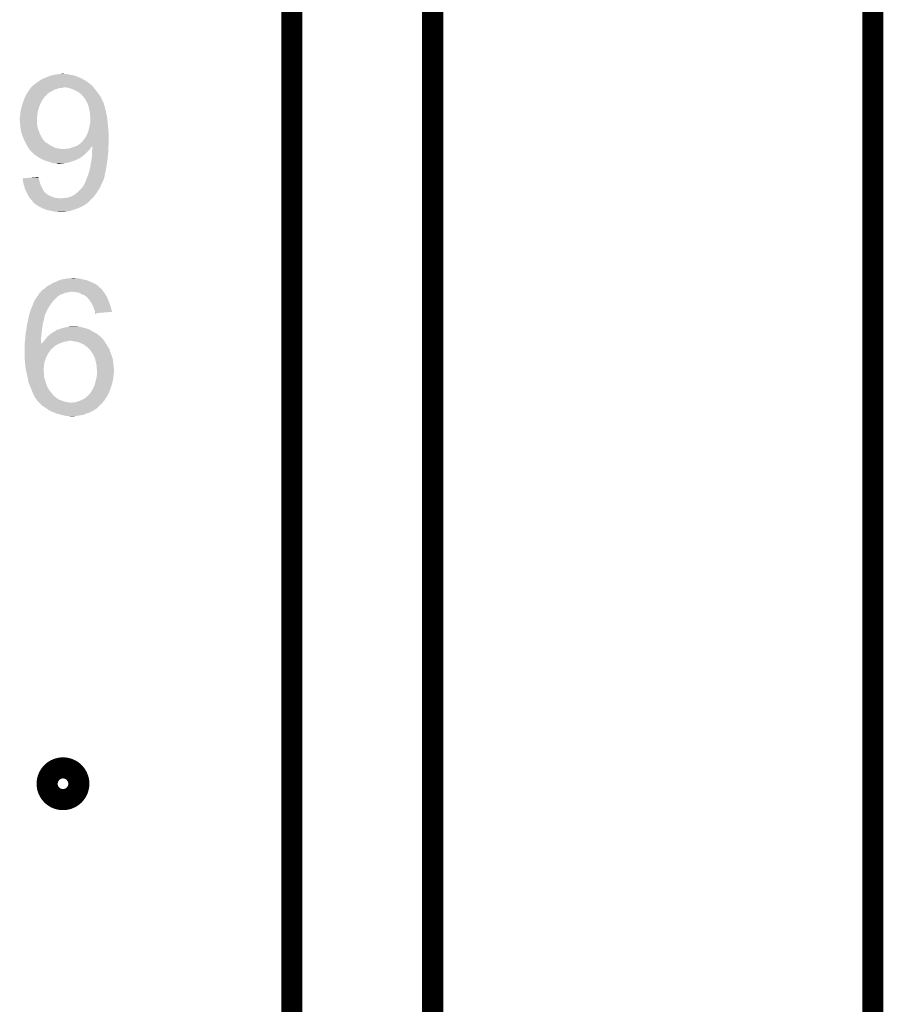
# Model space of a CAD drawing. Extents: x -1.3 to 24.2, y -3.9 to 53.4.
# Tile 39 of 44: x 18 to 24.2, y 31.8 to 38.9. Entities that reach past the tile are written whole.
import ezdxf

# ---------------------------------------------------------------- set-up
doc = ezdxf.new("R2010")
doc.units = 0
doc.layers.add('CURRENT_17_CLICK_V100_GKO', color=5, linetype='CONTINUOUS')
doc.layers.add('CURRENT_17_CLICK_V100_GTO', color=14, linetype='CONTINUOUS')

msp = doc.modelspace()

# ---------------------------------------------------------------- linework, layer by layer
at = {"layer": 'CURRENT_17_CLICK_V100_GKO', "const_width": 0.1524}
for points in [[(18.415, 25.4), (19.939, 26.924), (19.939, 53.34)], [(20.955, 24.80056), (20.955, 53.34)], [(24.13, -1.27), (24.13, 51.054)]]:
    msp.add_lwpolyline(points, dxfattribs=at)
at = {"layer": 'CURRENT_17_CLICK_V100_GTO', "const_width": 0.2286}
msp.add_lwpolyline([(18.2118, 33.3502, 1), (18.3642, 33.3502, 1)], format="xyb", close=True, dxfattribs=at)
at = {"layer": 'CURRENT_17_CLICK_V100_GTO'}
for points in [[(18.114008, 38.4175), (18.125438, 38.42512), (18.455644, 38.4175), (18.44258, 38.42512)], [(18.125438, 38.42512), (18.138142, 38.43274), (18.44258, 38.42512), (18.429516, 38.43274)], [(18.138142, 38.43274), (18.144068, 38.43528), (18.429516, 38.43274), (18.42516, 38.43528)], [(18.144068, 38.43528), (18.15592, 38.44036), (18.42516, 38.43528), (18.413984, 38.44036)], [(18.15592, 38.44036), (18.17497, 38.44798), (18.413984, 38.44036), (18.39722, 38.44798)], [(18.17497, 38.44798), (18.194022, 38.4556), (18.39722, 38.44798), (18.374356, 38.4556)], [(18.194022, 38.4556), (18.204172, 38.458138), (18.374356, 38.4556), (18.36674, 38.458138)], [(18.204172, 38.458138), (18.21434, 38.46068), (18.36674, 38.458138), (18.354034, 38.46068)], [(18.21434, 38.46068), (18.2372, 38.46576), (18.354034, 38.46068), (18.32864, 38.46576)], [(18.2372, 38.46576), (18.25752, 38.4683), (18.32864, 38.46576), (18.315942, 38.4683)], [(18.25752, 38.4683), (18.282898, 38.470838), (18.300704, 38.4683), (18.293082, 38.470838)], [(18.282898, 38.470838), (18.282918, 38.47084), (18.293082, 38.470838), (18.282918, 38.47084)], [(18.038126, 38.34384), (18.046064, 38.35654), (18.20418, 38.34384), (18.227042, 38.35654)], [(18.046064, 38.35654), (18.04924, 38.361622), (18.227042, 38.35654), (18.242286, 38.361622)], [(18.04924, 38.361622), (18.051414, 38.36416), (18.242286, 38.361622), (18.2499, 38.36416)], [(18.051414, 38.36416), (18.055768, 38.36924), (18.2499, 38.36416), (18.267682, 38.36924)], [(18.055768, 38.36924), (18.05577, 38.369242), (18.267682, 38.36924), (18.282922, 38.369242)], [(18.05577, 38.369242), (18.057946, 38.37178), (18.282922, 38.369242), (18.290544, 38.37178)], [(18.057946, 38.37178), (18.064478, 38.3794), (18.509264, 38.37178), (18.503336, 38.3794)], [(18.064478, 38.3794), (18.067016, 38.381938), (18.503336, 38.3794), (18.501362, 38.381938)], [(18.067016, 38.381938), (18.0721, 38.38702), (18.501362, 38.381938), (18.495434, 38.38702)], [(18.0721, 38.38702), (18.079722, 38.392102), (18.495434, 38.38702), (18.489506, 38.392102)], [(18.079722, 38.392102), (18.0848, 38.39718), (18.489506, 38.392102), (18.483582, 38.39718)], [(18.0848, 38.39718), (18.087342, 38.399722), (18.483582, 38.39718), (18.47977, 38.399722)], [(18.087342, 38.399722), (18.10004, 38.40734), (18.47977, 38.399722), (18.46834, 38.40734)], [(18.10004, 38.40734), (18.10681, 38.412418), (18.46834, 38.40734), (18.46326, 38.412418)], [(18.10681, 38.412418), (18.110192, 38.414954), (18.46326, 38.412418), (18.458194, 38.414954)], [(18.110192, 38.414954), (18.1102, 38.41496), (18.458194, 38.414954), (18.458194, 38.41496)], [(18.1102, 38.41496), (18.113976, 38.417478), (18.458194, 38.41496), (18.45818, 38.417478)], [(18.113976, 38.417478), (18.114008, 38.4175), (18.45818, 38.417478), (18.455644, 38.4175)], [(18.3261, 38.36924), (18.313398, 38.37178), (18.511238, 38.36924), (18.509264, 38.37178)], [(18.351502, 38.36162), (18.3261, 38.36924), (18.517166, 38.36162), (18.511238, 38.36924)], [(18.357218, 38.35908), (18.351502, 38.36162), (18.51914, 38.35908), (18.517166, 38.36162)], [(18.37436, 38.35146), (18.357218, 38.35908), (18.525236, 38.35146), (18.51914, 38.35908)], [(18.394682, 38.341298), (18.37436, 38.35146), (18.533366, 38.341298), (18.525236, 38.35146)], [(17.99844, 38.26256), (18.005106, 38.28034), (18.12925, 38.26256), (18.13814, 38.28034)], [(18.005106, 38.28034), (18.00987, 38.293042), (18.13814, 38.28034), (18.148302, 38.293042)], [(18.00987, 38.293042), (18.01368, 38.3032), (18.148302, 38.293042), (18.153394, 38.3032)], [(18.01368, 38.3032), (18.01369, 38.303222), (18.153394, 38.3032), (18.15592, 38.303222)], [(18.01369, 38.303222), (18.014952, 38.305746), (18.15592, 38.303222), (18.155928, 38.305746)], [(18.014952, 38.305746), (18.020032, 38.315902), (18.155928, 38.305746), (18.168622, 38.315902)], [(18.020032, 38.315902), (18.023842, 38.32352), (18.168622, 38.315902), (18.174716, 38.32352)], [(18.023842, 38.32352), (18.02747, 38.328602), (18.174716, 38.32352), (18.178784, 38.328602)], [(18.02747, 38.328602), (18.03654, 38.3413), (18.178784, 38.328602), (18.199946, 38.3413)], [(18.03654, 38.3413), (18.038126, 38.34384), (18.199946, 38.3413), (18.20418, 38.34384)], [(18.40611, 38.33368), (18.394682, 38.341298), (18.53946, 38.33368), (18.533366, 38.341298)], [(18.409922, 38.331138), (18.40611, 38.33368), (18.54131, 38.331138), (18.53946, 38.33368)], [(18.427706, 38.31336), (18.409922, 38.331138), (18.55424, 38.31336), (18.54131, 38.331138)], [(18.43024, 38.313338), (18.427706, 38.31336), (18.554256, 38.313338), (18.55424, 38.31336)], [(18.430244, 38.310814), (18.43024, 38.313338), (18.55609, 38.310814), (18.554256, 38.313338)], [(18.434192, 38.30574), (18.430244, 38.310814), (18.55978, 38.30574), (18.55609, 38.310814)], [(18.448022, 38.28796), (18.434192, 38.30574), (18.567402, 38.28796), (18.55978, 38.30574)], [(18.45772, 38.27018), (18.448022, 38.28796), (18.575022, 38.27018), (18.567402, 38.28796)], [(17.98066, 38.191442), (17.9832, 38.20668), (18.105316, 38.191442), (18.10766, 38.20668)], [(17.9832, 38.206682), (17.98828, 38.227), (18.107662, 38.206682), (18.114434, 38.227)], [(17.9832, 38.20668), (17.9832, 38.206682), (18.10766, 38.20668), (18.107662, 38.206682)], [(17.98828, 38.227), (17.991182, 38.237158), (18.114434, 38.227), (18.11782, 38.237158)], [(17.991182, 38.237158), (17.997714, 38.26002), (18.11782, 38.237158), (18.12798, 38.26002)], [(17.997714, 38.26002), (17.99844, 38.26256), (18.12798, 38.26002), (18.12925, 38.26256)], [(18.459106, 38.267636), (18.45772, 38.27018), (18.577562, 38.267636), (18.575022, 38.27018)], [(18.461876, 38.262558), (18.459106, 38.267636), (18.5801, 38.262558), (18.577562, 38.267636)], [(18.46326, 38.260018), (18.461876, 38.262558), (18.580948, 38.260018), (18.5801, 38.262558)], [(18.465108, 38.25494), (18.46326, 38.260018), (18.582638, 38.25494), (18.580948, 38.260018)], [(18.468802, 38.244778), (18.465108, 38.25494), (18.585182, 38.244778), (18.582638, 38.25494)], [(18.47342, 38.232078), (18.468802, 38.244778), (18.59026, 38.232078), (18.585182, 38.244778)], [(18.476192, 38.216838), (18.47342, 38.232078), (18.592802, 38.216838), (18.59026, 38.232078)], [(18.4785, 38.20414), (18.476192, 38.216838), (18.597034, 38.20414), (18.592802, 38.216838)], [(17.97558, 38.153342), (17.97812, 38.1635), (18.101224, 38.153342), (18.101902, 38.1635)], [(17.97558, 38.140638), (17.97558, 38.153342), (18.100378, 38.140638), (18.101224, 38.153342)], [(17.976042, 38.13556), (17.97558, 38.140638), (18.10004, 38.13556), (18.100378, 38.140638)], [(17.97812, 38.112702), (17.976042, 38.13556), (18.10004, 38.112702), (18.10004, 38.13556)], [(17.97812, 38.1635), (17.98015, 38.17366), (18.101902, 38.1635), (18.10258, 38.17366)], [(17.98015, 38.17366), (17.98066, 38.176202), (18.10258, 38.17366), (18.10297, 38.176202)], [(17.98066, 38.176202), (17.98066, 38.191442), (18.10297, 38.176202), (18.105316, 38.191442)], [(18.479136, 38.201598), (18.4785, 38.20414), (18.59788, 38.201598), (18.597034, 38.20414)], [(18.48358, 38.18382), (18.479136, 38.201598), (18.60042, 38.18382), (18.59788, 38.201598)], [(18.48358, 38.183818), (18.48358, 38.18382), (18.600422, 38.183818), (18.60042, 38.18382)], [(18.483582, 38.163498), (18.48358, 38.183818), (18.6055, 38.163498), (18.600422, 38.183818)], [(18.48358, 38.110158), (18.485756, 38.14064), (18.61109, 38.110158), (18.60804, 38.14064)], [(18.48612, 38.155876), (18.483582, 38.163498), (18.606348, 38.155876), (18.6055, 38.163498)], [(18.485756, 38.14064), (18.48612, 38.14572), (18.60804, 38.14064), (18.607476, 38.14572)], [(18.48612, 38.14572), (18.48612, 38.155876), (18.607476, 38.14572), (18.606348, 38.155876)], [(17.97812, 38.1127), (17.97812, 38.112702), (18.100042, 38.1127), (18.10004, 38.112702)], [(17.97925, 38.10254), (17.97812, 38.1127), (18.10258, 38.10254), (18.100042, 38.1127)], [(17.98066, 38.08984), (17.97925, 38.10254), (18.104168, 38.08984), (18.10258, 38.10254)], [(17.981422, 38.082222), (17.98066, 38.08984), (18.10512, 38.082222), (18.104168, 38.08984)], [(17.9832, 38.064442), (17.981422, 38.082222), (18.111046, 38.064442), (18.10512, 38.082222)], [(17.984472, 38.059358), (17.9832, 38.064442), (18.11274, 38.059358), (18.111046, 38.064442)], [(18.471802, 38.0619), (18.47596, 38.07714), (18.61566, 38.0619), (18.614276, 38.07714)], [(18.47596, 38.07714), (18.47889, 38.08984), (18.614276, 38.07714), (18.61312, 38.08984)], [(18.47889, 38.08984), (18.48358, 38.110158), (18.61312, 38.08984), (18.61109, 38.110158)], [(17.98828, 38.044122), (17.984472, 38.059358), (18.118836, 38.044122), (18.11274, 38.059358)], [(17.992092, 38.03396), (17.98828, 38.044122), (18.1229, 38.03396), (18.118836, 38.044122)], [(18.001616, 38.008562), (17.992092, 38.03396), (18.1356, 38.008562), (18.1229, 38.03396)], [(18.00352, 38.00348), (18.001616, 38.008562), (18.139554, 38.00348), (18.1356, 38.008562)], [(18.01114, 37.985702), (18.00352, 38.00348), (18.15338, 37.985702), (18.139554, 38.00348)], [(18.432778, 37.988238), (18.43786, 37.99586), (18.6182, 37.988238), (18.6182, 37.99586)], [(18.43786, 37.99586), (18.44802, 38.008562), (18.6182, 37.99586), (18.6182, 38.008562)], [(18.44802, 38.008562), (18.45818, 38.02634), (18.6182, 38.008562), (18.6182, 38.02634)], [(18.45818, 38.02634), (18.460438, 38.031422), (18.6182, 38.02634), (18.6182, 38.031422)], [(18.460438, 38.031422), (18.46834, 38.049198), (18.6182, 38.031422), (18.61672, 38.049198)], [(18.46834, 38.049198), (18.471802, 38.0619), (18.61672, 38.049198), (18.61566, 38.0619)], [(18.01114, 37.9857), (18.01114, 37.985702), (18.153382, 37.9857), (18.15338, 37.985702)], [(18.01622, 37.975542), (18.01114, 37.9857), (18.163538, 37.975542), (18.153382, 37.9857)], [(18.01876, 37.97046), (18.01622, 37.975542), (18.17201, 37.97046), (18.163538, 37.975542)], [(18.020284, 37.96792), (18.01876, 37.97046), (18.176242, 37.96792), (18.17201, 37.97046)], [(18.02638, 37.95776), (18.020284, 37.96792), (18.19148, 37.95776), (18.176242, 37.96792)], [(18.034, 37.94506), (18.02638, 37.95776), (18.21434, 37.94506), (18.19148, 37.95776)], [(18.034, 37.945058), (18.034, 37.94506), (18.214346, 37.945058), (18.21434, 37.94506)], [(18.03908, 37.934902), (18.034, 37.945058), (18.237198, 37.934902), (18.214346, 37.945058)], [(18.042892, 37.92982), (18.03908, 37.934902), (18.26514, 37.92982), (18.237198, 37.934902)], [(18.044796, 37.92728), (18.042892, 37.92982), (18.29308, 37.92728), (18.26514, 37.92982)], [(18.0467, 37.92474), (18.044796, 37.92728), (18.479516, 37.92474), (18.481548, 37.92728)], [(18.05178, 37.91712), (18.0467, 37.92474), (18.47342, 37.91712), (18.479516, 37.92474)], [(18.303236, 37.92728), (18.308316, 37.929818), (18.481548, 37.92728), (18.483578, 37.929818)], [(18.308316, 37.929818), (18.323558, 37.92982), (18.483578, 37.929818), (18.48358, 37.92982)], [(18.323558, 37.92982), (18.34134, 37.9349), (18.48358, 37.92982), (18.48739, 37.9349)], [(18.34134, 37.9349), (18.35658, 37.93998), (18.48739, 37.9349), (18.4912, 37.93998)], [(18.35658, 37.93998), (18.37944, 37.9476), (18.4912, 37.93998), (18.49628, 37.9476)], [(18.37944, 37.9476), (18.386952, 37.950104), (18.49628, 37.9476), (18.498782, 37.950104)], [(18.386952, 37.950104), (18.387054, 37.950138), (18.61566, 37.950104), (18.61566, 37.950138)], [(18.387054, 37.950138), (18.38706, 37.95014), (18.61566, 37.950138), (18.61566, 37.95014)], [(18.38706, 37.95014), (18.40992, 37.96538), (18.61566, 37.95014), (18.617836, 37.96538)], [(18.40992, 37.96538), (18.41246, 37.96792), (18.617836, 37.96538), (18.6182, 37.96792)], [(18.41246, 37.96792), (18.432778, 37.988238), (18.6182, 37.96792), (18.6182, 37.988238)], [(18.497664, 37.91204), (18.49882, 37.924738), (18.61566, 37.91204), (18.61566, 37.924738)], [(18.49882, 37.924738), (18.498782, 37.950104), (18.61566, 37.924738), (18.61566, 37.950104)], [(18.074638, 37.894262), (18.05178, 37.91712), (18.45056, 37.894262), (18.47342, 37.91712)], [(18.085308, 37.88664), (18.074638, 37.894262), (18.442938, 37.88664), (18.45056, 37.894262)], [(18.106644, 37.8714), (18.085308, 37.88664), (18.42262, 37.8714), (18.442938, 37.88664)], [(18.110198, 37.86886), (18.106644, 37.8714), (18.418808, 37.86886), (18.42262, 37.8714)], [(18.127982, 37.8587), (18.110198, 37.86886), (18.403566, 37.8587), (18.418808, 37.86886)], [(18.133062, 37.85616), (18.127982, 37.8587), (18.399756, 37.85616), (18.403566, 37.8587)], [(18.133066, 37.856158), (18.133062, 37.85616), (18.397216, 37.856158), (18.399756, 37.85616)], [(18.14322, 37.85108), (18.133066, 37.856158), (18.38706, 37.85108), (18.397216, 37.856158)], [(18.155072, 37.846), (18.14322, 37.85108), (18.374362, 37.846), (18.38706, 37.85108)], [(18.49374, 37.846002), (18.49628, 37.871398), (18.608306, 37.846002), (18.61098, 37.871398)], [(18.49628, 37.8968), (18.497664, 37.91204), (18.613754, 37.8968), (18.61566, 37.91204)], [(18.49628, 37.89172), (18.49628, 37.8968), (18.61312, 37.89172), (18.613754, 37.8968)], [(18.49628, 37.871398), (18.49628, 37.89172), (18.61098, 37.871398), (18.61312, 37.89172)], [(18.160998, 37.84346), (18.155072, 37.846), (18.36674, 37.84346), (18.374362, 37.846)], [(18.169254, 37.84092), (18.160998, 37.84346), (18.35912, 37.84092), (18.36674, 37.84346)], [(18.194022, 37.8333), (18.169254, 37.84092), (18.338798, 37.8333), (18.35912, 37.84092)], [(18.206718, 37.828222), (18.194022, 37.8333), (18.315948, 37.828222), (18.338798, 37.8333)], [(18.20673, 37.82822), (18.206718, 37.828222), (18.31594, 37.82822), (18.315948, 37.828222)], [(18.221958, 37.82568), (18.20673, 37.82822), (18.30324, 37.82568), (18.31594, 37.82822)], [(18.244818, 37.82314), (18.232118, 37.82568), (18.290542, 37.82314), (18.30324, 37.82568)], [(18.252438, 37.820602), (18.244818, 37.82314), (18.265162, 37.820602), (18.290542, 37.82314)], [(18.265142, 37.8206), (18.252438, 37.820602), (18.265142, 37.8206), (18.265162, 37.820602)], [(18.47342, 37.75456), (18.48104, 37.779962), (18.592398, 37.75456), (18.597746, 37.779962)], [(18.48104, 37.779962), (18.481042, 37.787584), (18.597746, 37.779962), (18.59935, 37.787584)], [(18.481042, 37.787584), (18.48358, 37.792662), (18.59935, 37.787584), (18.60042, 37.792662)], [(18.48358, 37.792662), (18.48612, 37.80536), (18.60042, 37.792662), (18.602324, 37.80536)], [(18.48612, 37.80536), (18.48866, 37.82568), (18.602324, 37.80536), (18.605372, 37.82568)], [(18.48866, 37.82568), (18.493104, 37.84346), (18.605372, 37.82568), (18.60804, 37.84346)], [(18.493104, 37.84346), (18.49374, 37.846002), (18.60804, 37.84346), (18.608306, 37.846002)], [(17.995924, 37.716462), (18.053118, 37.721534), (18.112742, 37.716462), (18.11274, 37.721534)], [(17.9964, 37.713918), (17.995924, 37.716462), (18.112742, 37.713918), (18.112742, 37.716462)], [(17.999248, 37.69868), (17.9964, 37.713918), (18.11782, 37.69868), (18.112742, 37.713918)], [(18.053118, 37.721534), (18.08176, 37.724074), (18.11274, 37.721534), (18.110206, 37.724074)], [(18.08176, 37.724074), (18.1102, 37.726596), (18.110206, 37.724074), (18.1102, 37.726596)], [(18.452736, 37.69868), (18.45818, 37.71138), (18.57756, 37.69868), (18.58232, 37.71138)], [(18.45818, 37.71138), (18.461036, 37.718998), (18.58232, 37.71138), (18.585178, 37.718998)], [(18.461036, 37.718998), (18.4658, 37.7317), (18.585178, 37.718998), (18.587718, 37.7317)], [(18.4658, 37.7317), (18.470032, 37.7444), (18.587718, 37.7317), (18.59026, 37.7444)], [(18.470032, 37.7444), (18.47342, 37.75456), (18.59026, 37.7444), (18.592398, 37.75456)], [(18.002572, 37.6809), (17.999248, 37.69868), (18.1229, 37.6809), (18.11782, 37.69868)], [(18.00352, 37.675818), (18.002572, 37.6809), (18.124806, 37.675818), (18.1229, 37.6809)], [(18.007874, 37.66058), (18.00352, 37.675818), (18.13052, 37.66058), (18.124806, 37.675818)], [(18.013678, 37.640262), (18.007874, 37.66058), (18.14068, 37.640262), (18.13052, 37.66058)], [(18.02257, 37.62248), (18.013678, 37.640262), (18.150842, 37.62248), (18.14068, 37.640262)], [(18.39214, 37.614862), (18.414998, 37.63772), (18.532532, 37.614862), (18.54708, 37.63772)], [(18.414998, 37.63772), (18.42516, 37.64788), (18.54708, 37.63772), (18.552724, 37.64788)], [(18.42516, 37.64788), (18.433624, 37.660578), (18.552724, 37.64788), (18.55978, 37.660578)], [(18.433624, 37.660578), (18.435322, 37.663122), (18.55978, 37.660578), (18.560796, 37.663122)], [(18.435322, 37.663122), (18.43786, 37.665664), (18.560796, 37.663122), (18.561814, 37.665664)], [(18.43786, 37.665664), (18.4404, 37.67328), (18.561814, 37.665664), (18.56486, 37.67328)], [(18.4404, 37.67328), (18.440402, 37.673284), (18.56486, 37.67328), (18.564862, 37.673284)], [(18.440402, 37.673284), (18.445476, 37.680896), (18.564862, 37.673284), (18.569938, 37.680896)], [(18.445476, 37.680896), (18.44548, 37.6809), (18.569938, 37.680896), (18.569938, 37.6809)], [(18.44548, 37.6809), (18.448526, 37.688518), (18.569938, 37.6809), (18.57248, 37.688518)], [(18.448526, 37.688518), (18.45056, 37.6936), (18.57248, 37.688518), (18.57502, 37.6936)], [(18.45056, 37.6936), (18.452736, 37.69868), (18.57502, 37.6936), (18.57756, 37.69868)], [(18.030192, 37.60724), (18.02257, 37.62248), (18.16608, 37.60724), (18.150842, 37.62248)], [(18.035272, 37.59708), (18.030192, 37.60724), (18.181318, 37.59708), (18.16608, 37.60724)], [(18.039082, 37.58946), (18.035272, 37.59708), (18.19402, 37.58946), (18.181318, 37.59708)], [(18.04162, 37.584382), (18.039082, 37.58946), (18.209254, 37.584382), (18.19402, 37.58946)], [(18.041622, 37.58438), (18.04162, 37.584382), (18.209258, 37.58438), (18.209254, 37.584382)], [(18.047338, 37.57676), (18.041622, 37.58438), (18.227044, 37.57676), (18.209258, 37.58438)], [(18.049242, 37.57422), (18.047338, 37.57676), (18.2499, 37.57422), (18.227044, 37.57676)], [(18.051148, 37.57168), (18.049242, 37.57422), (18.270222, 37.57168), (18.2499, 37.57422)], [(18.05686, 37.564062), (18.051148, 37.57168), (18.4912, 37.564062), (18.498818, 37.57168)], [(18.280382, 37.57168), (18.290542, 37.57422), (18.498818, 37.57168), (18.501358, 37.57422)], [(18.303242, 37.57422), (18.318482, 37.576762), (18.501358, 37.57422), (18.5039, 37.576762)], [(18.318482, 37.576762), (18.33372, 37.58184), (18.5039, 37.576762), (18.508978, 37.58184)], [(18.33372, 37.58184), (18.351504, 37.586922), (18.508978, 37.58184), (18.512674, 37.586922)], [(18.351504, 37.586922), (18.366744, 37.59708), (18.512674, 37.586922), (18.52006, 37.59708)], [(18.366744, 37.59708), (18.369284, 37.597082), (18.52006, 37.59708), (18.520062, 37.597082)], [(18.369284, 37.597082), (18.37436, 37.599622), (18.520062, 37.597082), (18.52191, 37.599622)], [(18.37436, 37.599622), (18.381982, 37.60724), (18.52191, 37.599622), (18.52745, 37.60724)], [(18.381982, 37.60724), (18.385368, 37.609782), (18.52745, 37.60724), (18.5293, 37.609782)], [(18.385368, 37.609782), (18.39214, 37.614862), (18.5293, 37.609782), (18.532532, 37.614862)], [(18.064478, 37.556442), (18.05686, 37.564062), (18.48358, 37.556442), (18.4912, 37.564062)], [(18.06448, 37.55644), (18.064478, 37.556442), (18.48358, 37.55644), (18.48358, 37.556442)], [(18.06956, 37.54882), (18.06448, 37.55644), (18.475196, 37.54882), (18.48358, 37.55644)], [(18.074638, 37.54374), (18.06956, 37.54882), (18.469608, 37.54374), (18.475196, 37.54882)], [(18.077174, 37.538674), (18.074638, 37.54374), (18.464036, 37.538674), (18.469608, 37.54374)], [(18.079698, 37.53866), (18.077174, 37.538674), (18.46402, 37.53866), (18.464036, 37.538674)], [(18.07972, 37.53613), (18.079698, 37.53866), (18.461236, 37.53613), (18.46402, 37.53866)], [(18.087356, 37.531038), (18.07972, 37.53613), (18.455636, 37.531038), (18.461236, 37.53613)], [(18.091164, 37.528498), (18.087356, 37.531038), (18.45056, 37.528498), (18.455636, 37.531038)], [(18.094972, 37.525958), (18.091164, 37.528498), (18.448016, 37.525958), (18.45056, 37.528498)], [(18.106396, 37.518338), (18.094972, 37.525958), (18.432778, 37.518338), (18.448016, 37.525958)], [(18.110198, 37.515802), (18.106396, 37.518338), (18.428972, 37.515802), (18.432778, 37.518338)], [(18.115282, 37.51326), (18.110198, 37.515802), (18.42516, 37.51326), (18.428972, 37.515802)], [(18.125442, 37.50818), (18.115282, 37.51326), (18.41246, 37.50818), (18.42516, 37.51326)], [(18.135602, 37.5031), (18.125442, 37.50818), (18.402298, 37.5031), (18.41246, 37.50818)], [(18.14068, 37.50056), (18.135602, 37.5031), (18.395312, 37.50056), (18.402298, 37.5031)], [(18.160494, 37.49294), (18.14068, 37.50056), (18.37436, 37.49294), (18.395312, 37.50056)], [(18.173698, 37.487862), (18.160494, 37.49294), (18.359124, 37.487862), (18.37436, 37.49294)], [(18.201642, 37.48278), (18.173698, 37.487862), (18.343878, 37.48278), (18.359124, 37.487862)], [(18.229576, 37.47516), (18.201642, 37.48278), (18.30832, 37.47516), (18.343878, 37.48278)], [(18.257518, 37.472622), (18.249896, 37.47516), (18.267712, 37.472622), (18.30832, 37.47516)], [(18.267682, 37.47262), (18.257518, 37.472622), (18.267682, 37.47262), (18.267712, 37.472622)], [(18.333718, 36.9951), (18.361658, 36.99764), (18.381982, 36.9951), (18.371822, 36.99764)], [(18.156932, 36.923978), (18.163024, 36.929054), (18.557244, 36.923978), (18.552166, 36.929054)], [(18.163024, 36.929054), (18.166052, 36.931578), (18.552166, 36.929054), (18.55216, 36.931578)], [(18.166052, 36.931578), (18.16608, 36.9316), (18.55216, 36.931578), (18.549626, 36.9316)], [(18.16608, 36.9316), (18.178782, 36.94176), (18.549626, 36.9316), (18.539462, 36.94176)], [(18.178782, 36.94176), (18.184702, 36.944298), (18.539462, 36.94176), (18.536922, 36.944298)], [(18.184702, 36.944298), (18.196562, 36.949382), (18.536922, 36.944298), (18.529296, 36.949382)], [(18.196562, 36.949382), (18.203668, 36.954458), (18.529296, 36.949382), (18.521682, 36.954458)], [(18.203668, 36.954458), (18.214342, 36.96208), (18.521682, 36.954458), (18.50517, 36.96208)], [(18.214342, 36.96208), (18.2372, 36.9697), (18.50517, 36.96208), (18.48866, 36.9697)], [(18.2372, 36.9697), (18.257522, 36.97986), (18.48866, 36.9697), (18.464274, 36.97986)], [(18.257522, 36.97986), (18.265136, 36.982398), (18.464274, 36.97986), (18.458182, 36.982398)], [(18.265136, 36.982398), (18.280382, 36.98748), (18.458182, 36.982398), (18.430238, 36.98748)], [(18.280382, 36.98748), (18.30578, 36.99256), (18.430238, 36.98748), (18.411616, 36.99256)], [(18.30578, 36.99256), (18.333718, 36.9951), (18.411616, 36.99256), (18.402304, 36.9951)], [(18.082954, 36.83508), (18.0975, 36.85794), (18.21942, 36.83508), (18.24228, 36.85794)], [(18.0975, 36.85794), (18.102828, 36.865554), (18.24228, 36.85794), (18.249894, 36.865554)], [(18.102828, 36.865554), (18.102832, 36.86556), (18.249894, 36.865554), (18.252436, 36.86556)], [(18.102832, 36.86556), (18.11172, 36.878258), (18.252436, 36.86556), (18.270216, 36.878258)], [(18.11172, 36.878258), (18.115274, 36.883338), (18.270216, 36.878258), (18.287998, 36.883338)], [(18.115274, 36.883338), (18.11528, 36.883344), (18.287998, 36.883338), (18.28801, 36.883344)], [(18.11528, 36.883344), (18.115286, 36.885886), (18.28801, 36.883344), (18.293094, 36.885886)], [(18.115286, 36.885886), (18.11782, 36.88842), (18.293094, 36.885886), (18.298162, 36.88842)], [(18.11782, 36.88842), (18.121622, 36.890958), (18.298162, 36.88842), (18.303238, 36.890958)], [(18.121622, 36.890958), (18.125432, 36.8935), (18.303238, 36.890958), (18.32102, 36.8935)], [(18.125432, 36.8935), (18.125442, 36.893506), (18.32102, 36.8935), (18.32105, 36.893506)], [(18.125442, 36.893506), (18.12671, 36.89604), (18.32105, 36.893506), (18.33372, 36.89604)], [(18.12671, 36.89604), (18.12798, 36.89858), (18.33372, 36.89604), (18.343878, 36.89858)], [(18.12798, 36.89858), (18.130524, 36.90366), (18.580736, 36.89858), (18.576926, 36.90366)], [(18.130524, 36.90366), (18.13391, 36.9062), (18.576926, 36.90366), (18.57502, 36.9062)], [(18.13391, 36.9062), (18.144068, 36.91382), (18.57502, 36.9062), (18.56994, 36.91382)], [(18.144068, 36.91382), (18.15084, 36.9189), (18.56994, 36.91382), (18.56486, 36.9189)], [(18.15084, 36.9189), (18.153884, 36.921438), (18.56486, 36.9189), (18.56232, 36.921438)], [(18.153884, 36.921438), (18.156932, 36.923978), (18.56232, 36.921438), (18.557244, 36.923978)], [(18.379442, 36.89604), (18.354042, 36.89858), (18.582642, 36.89604), (18.580736, 36.89858)], [(18.404836, 36.890962), (18.379442, 36.89604), (18.58645, 36.890962), (18.582642, 36.89604)], [(18.413734, 36.885878), (18.404836, 36.890962), (18.590262, 36.885878), (18.58645, 36.890962)], [(18.422618, 36.8808), (18.413734, 36.885878), (18.59331, 36.8808), (18.590262, 36.885878)], [(18.442938, 36.87318), (18.422618, 36.8808), (18.597882, 36.87318), (18.59331, 36.8808)], [(18.45564, 36.86302), (18.442938, 36.87318), (18.603978, 36.86302), (18.597882, 36.87318)], [(18.459028, 36.86048), (18.45564, 36.86302), (18.6055, 36.86048), (18.603978, 36.86302)], [(18.465798, 36.855402), (18.459028, 36.86048), (18.607616, 36.855402), (18.6055, 36.86048)], [(18.47088, 36.84778), (18.465798, 36.855402), (18.610792, 36.84778), (18.607616, 36.855402)], [(18.056434, 36.771578), (18.067018, 36.796978), (18.17624, 36.771578), (18.191478, 36.796978)], [(18.067018, 36.796978), (18.06702, 36.79698), (18.191478, 36.796978), (18.191478, 36.79698)], [(18.06702, 36.79698), (18.074836, 36.8173), (18.191478, 36.79698), (18.20672, 36.8173)], [(18.074836, 36.8173), (18.079722, 36.83), (18.20672, 36.8173), (18.21579, 36.83)], [(18.079722, 36.83), (18.082954, 36.83508), (18.21579, 36.83), (18.21942, 36.83508)], [(18.47342, 36.84524), (18.47088, 36.84778), (18.61185, 36.84524), (18.610792, 36.84778)], [(18.48358, 36.83254), (18.47342, 36.84524), (18.617142, 36.83254), (18.61185, 36.84524)], [(18.485274, 36.83), (18.48358, 36.83254), (18.6182, 36.83), (18.617142, 36.83254)], [(18.493738, 36.817302), (18.485274, 36.83), (18.622736, 36.817302), (18.6182, 36.83)], [(18.50136, 36.80206), (18.493738, 36.817302), (18.628178, 36.80206), (18.622736, 36.817302)], [(18.504626, 36.79444), (18.50136, 36.80206), (18.630898, 36.79444), (18.628178, 36.80206)], [(18.50898, 36.784278), (18.504626, 36.79444), (18.633434, 36.784278), (18.630898, 36.79444)], [(18.51406, 36.769038), (18.50898, 36.784278), (18.637234, 36.769038), (18.633434, 36.784278)], [(18.040056, 36.713158), (18.041814, 36.720778), (18.15338, 36.713158), (18.155918, 36.720778)], [(18.041814, 36.720778), (18.044158, 36.730934), (18.155918, 36.720778), (18.15592, 36.730934)], [(18.044158, 36.730934), (18.04416, 36.73094), (18.15592, 36.730934), (18.155924, 36.73094)], [(18.04416, 36.73094), (18.045608, 36.736014), (18.155924, 36.73094), (18.160994, 36.736014)], [(18.045608, 36.736014), (18.04706, 36.741094), (18.160994, 36.736014), (18.161, 36.741094)], [(18.04706, 36.741094), (18.047788, 36.74364), (18.161, 36.741094), (18.163538, 36.74364)], [(18.047788, 36.74364), (18.05432, 36.766502), (18.163538, 36.74364), (18.173932, 36.766502)], [(18.05432, 36.766502), (18.056434, 36.771578), (18.173932, 36.766502), (18.17624, 36.771578)], [(18.519138, 36.756344), (18.51406, 36.769038), (18.6404, 36.756344), (18.637234, 36.769038)], [(18.51914, 36.753798), (18.519138, 36.756344), (18.641034, 36.753798), (18.6404, 36.756344)], [(18.51914, 36.746202), (18.51914, 36.753798), (18.55157, 36.746202), (18.641034, 36.753798)], [(18.521658, 36.74618), (18.51914, 36.746202), (18.551312, 36.74618), (18.55157, 36.746202)], [(18.52168, 36.743664), (18.521658, 36.74618), (18.52168, 36.743664), (18.551312, 36.74618)], [(18.025012, 36.63696), (18.02892, 36.66236), (18.13814, 36.63696), (18.141768, 36.66236)], [(18.02892, 36.66236), (18.031096, 36.672518), (18.141768, 36.66236), (18.14322, 36.672518)], [(18.031096, 36.672518), (18.034362, 36.68776), (18.14322, 36.672518), (18.148298, 36.68776)], [(18.034362, 36.68776), (18.03654, 36.69792), (18.148298, 36.68776), (18.15033, 36.69792)], [(18.03654, 36.69792), (18.040056, 36.713158), (18.15033, 36.69792), (18.15338, 36.713158)], [(18.30705, 36.64204), (18.329902, 36.647118), (18.422622, 36.64204), (18.409924, 36.647118)], [(18.329902, 36.647118), (18.32991, 36.64712), (18.409924, 36.647118), (18.397222, 36.64712)], [(18.32991, 36.64712), (18.341342, 36.64966), (18.397222, 36.64712), (18.387062, 36.64966)], [(18.01643, 36.570918), (18.01876, 36.59886), (18.13052, 36.570918), (18.133624, 36.59886)], [(18.01876, 36.59886), (18.021722, 36.61664), (18.133624, 36.59886), (18.1356, 36.61664)], [(18.021722, 36.61664), (18.02384, 36.62934), (18.1356, 36.61664), (18.137186, 36.62934)], [(18.02384, 36.62934), (18.025012, 36.63696), (18.137186, 36.62934), (18.13814, 36.63696)], [(18.161, 36.55568), (18.1737, 36.573462), (18.577562, 36.55568), (18.55978, 36.573462)], [(18.1737, 36.573462), (18.176662, 36.576002), (18.55978, 36.573462), (18.55724, 36.576002)], [(18.176662, 36.576002), (18.191478, 36.5887), (18.55724, 36.576002), (18.542424, 36.5887)], [(18.191478, 36.5887), (18.194864, 36.59124), (18.542424, 36.5887), (18.53946, 36.59124)], [(18.194864, 36.59124), (18.2118, 36.603942), (18.53946, 36.59124), (18.517232, 36.603942)], [(18.2118, 36.603942), (18.234666, 36.61664), (18.517232, 36.603942), (18.49501, 36.61664)], [(18.234666, 36.61664), (18.2372, 36.616662), (18.49501, 36.61664), (18.49497, 36.616662)], [(18.2372, 36.616662), (18.237208, 36.619184), (18.49497, 36.616662), (18.490558, 36.619184)], [(18.237208, 36.619184), (18.24101, 36.62172), (18.490558, 36.619184), (18.486118, 36.62172)], [(18.24101, 36.62172), (18.244822, 36.624262), (18.486118, 36.62172), (18.481036, 36.624262)], [(18.244822, 36.624262), (18.257522, 36.626802), (18.481036, 36.624262), (18.475956, 36.626802)], [(18.257522, 36.626802), (18.263444, 36.62934), (18.475956, 36.626802), (18.47088, 36.62934)], [(18.263444, 36.62934), (18.275302, 36.63442), (18.47088, 36.62934), (18.454372, 36.63442)], [(18.275302, 36.63442), (18.29562, 36.6395), (18.454372, 36.63442), (18.437862, 36.6395)], [(18.29562, 36.6395), (18.30705, 36.64204), (18.437862, 36.6395), (18.422622, 36.64204)], [(18.01114, 36.52012), (18.011462, 36.522696), (18.2499, 36.52012), (18.25634, 36.522696)], [(18.01114, 36.50488), (18.01114, 36.52012), (18.22704, 36.50488), (18.2499, 36.52012)], [(18.01114, 36.48456), (18.01114, 36.50488), (18.20418, 36.48456), (18.22704, 36.50488)], [(18.011462, 36.522696), (18.01368, 36.54044), (18.130558, 36.522696), (18.130546, 36.54044)], [(18.01368, 36.54044), (18.01622, 36.56838), (18.130546, 36.54044), (18.130522, 36.56838)], [(18.01622, 36.56838), (18.01643, 36.570918), (18.130522, 36.56838), (18.13052, 36.570918)], [(18.130558, 36.522696), (18.13814, 36.53028), (18.25634, 36.522696), (18.2753, 36.53028)], [(18.13814, 36.53028), (18.14576, 36.5379), (18.2753, 36.53028), (18.295622, 36.5379)], [(18.14576, 36.5379), (18.1483, 36.54044), (18.295622, 36.5379), (18.315938, 36.54044)], [(18.1483, 36.54044), (18.150418, 36.542982), (18.315938, 36.54044), (18.328642, 36.542982)], [(18.150418, 36.542982), (18.152532, 36.54552), (18.328642, 36.542982), (18.333724, 36.54552)], [(18.152532, 36.54552), (18.158882, 36.55314), (18.58518, 36.54552), (18.5801, 36.55314)], [(18.158882, 36.55314), (18.161, 36.55568), (18.5801, 36.55314), (18.577562, 36.55568)], [(18.34389, 36.545518), (18.343878, 36.54552), (18.58518, 36.545518), (18.58518, 36.54552)], [(18.399752, 36.53536), (18.34389, 36.545518), (18.590262, 36.53536), (18.58518, 36.545518)], [(18.399762, 36.535358), (18.399752, 36.53536), (18.590264, 36.535358), (18.590262, 36.53536)], [(18.42262, 36.5252), (18.399762, 36.535358), (18.597882, 36.5252), (18.590264, 36.535358)], [(18.422624, 36.525198), (18.42262, 36.5252), (18.597882, 36.525198), (18.597882, 36.5252)], [(18.442938, 36.51504), (18.422624, 36.525198), (18.603976, 36.51504), (18.597882, 36.525198)], [(18.45818, 36.50234), (18.442938, 36.51504), (18.611596, 36.50234), (18.603976, 36.51504)], [(18.461566, 36.4998), (18.45818, 36.50234), (18.613118, 36.4998), (18.611596, 36.50234)], [(18.01114, 36.482022), (18.01114, 36.48456), (18.201642, 36.482022), (18.20418, 36.48456)], [(18.01114, 36.4744), (18.01114, 36.482022), (18.19656, 36.4744), (18.201642, 36.482022)], [(18.01114, 36.461698), (18.01114, 36.4744), (18.1864, 36.461698), (18.19656, 36.4744)], [(18.01114, 36.443918), (18.01114, 36.461698), (18.17624, 36.443918), (18.1864, 36.461698)], [(18.01114, 36.426138), (18.01114, 36.443918), (18.167348, 36.426138), (18.17624, 36.443918)], [(18.46834, 36.494718), (18.461566, 36.4998), (18.616508, 36.494718), (18.613118, 36.4998)], [(18.478498, 36.48456), (18.46834, 36.494718), (18.623282, 36.48456), (18.616508, 36.494718)], [(18.4785, 36.484558), (18.478498, 36.48456), (18.623284, 36.484558), (18.623282, 36.48456)], [(18.49233, 36.46678), (18.4785, 36.484558), (18.62836, 36.46678), (18.623284, 36.484558)], [(18.496282, 36.461698), (18.49233, 36.46678), (18.630266, 36.461698), (18.62836, 36.46678)], [(18.51152, 36.4363), (18.496282, 36.461698), (18.63979, 36.4363), (18.630266, 36.461698)], [(18.515216, 36.426138), (18.51152, 36.4363), (18.6436, 36.426138), (18.63979, 36.4363)], [(18.0113, 36.4236), (18.01114, 36.426138), (18.16608, 36.4236), (18.167348, 36.426138)], [(18.013046, 36.39566), (18.0113, 36.4236), (18.155922, 36.39566), (18.16608, 36.4236)], [(18.01368, 36.3855), (18.013046, 36.39566), (18.154072, 36.3855), (18.155922, 36.39566)], [(18.015904, 36.367722), (18.01368, 36.3855), (18.15084, 36.367722), (18.154072, 36.3855)], [(18.01876, 36.34486), (18.015904, 36.367722), (18.149206, 36.34486), (18.15084, 36.367722)], [(18.52168, 36.408358), (18.515216, 36.426138), (18.648046, 36.408358), (18.6436, 36.426138)], [(18.52219, 36.405818), (18.52168, 36.408358), (18.64868, 36.405818), (18.648046, 36.408358)], [(18.52676, 36.38296), (18.52219, 36.405818), (18.65122, 36.38296), (18.64868, 36.405818)], [(18.53184, 36.360098), (18.52676, 36.38296), (18.653508, 36.360098), (18.65122, 36.38296)], [(18.531842, 36.342318), (18.53184, 36.360098), (18.655286, 36.342318), (18.653508, 36.360098)], [(18.021482, 36.33216), (18.01876, 36.34486), (18.1483, 36.33216), (18.149206, 36.34486)], [(18.02366, 36.322002), (18.021482, 36.33216), (18.1483, 36.322002), (18.1483, 36.33216)], [(18.02638, 36.309302), (18.02366, 36.322002), (18.15084, 36.309302), (18.1483, 36.322002)], [(18.02638, 36.3093), (18.02638, 36.309302), (18.15084, 36.3093), (18.15084, 36.309302)], [(18.029898, 36.294062), (18.02638, 36.3093), (18.15084, 36.294062), (18.15084, 36.3093)], [(18.034, 36.276282), (18.029898, 36.294062), (18.15338, 36.276282), (18.15084, 36.294062)], [(18.529494, 36.27882), (18.53184, 36.288978), (18.65122, 36.27882), (18.652348, 36.288978)], [(18.53184, 36.288978), (18.532686, 36.30168), (18.652348, 36.288978), (18.65376, 36.30168)], [(18.53438, 36.334696), (18.531842, 36.342318), (18.656048, 36.334696), (18.655286, 36.342318)], [(18.532686, 36.30168), (18.533194, 36.309296), (18.65376, 36.30168), (18.65376, 36.309296)], [(18.533194, 36.309296), (18.533702, 36.316918), (18.65376, 36.309296), (18.656298, 36.316918)], [(18.533702, 36.316918), (18.53438, 36.32708), (18.656298, 36.316918), (18.656298, 36.32708)], [(18.53438, 36.332162), (18.53438, 36.334696), (18.6563, 36.332162), (18.656048, 36.334696)], [(18.53438, 36.32708), (18.53438, 36.332162), (18.656298, 36.32708), (18.6563, 36.332162)], [(18.034, 36.27628), (18.034, 36.276282), (18.153382, 36.27628), (18.15338, 36.276282)], [(18.037388, 36.255962), (18.034, 36.27628), (18.160998, 36.255962), (18.153382, 36.27628)], [(18.03908, 36.245802), (18.037388, 36.255962), (18.16354, 36.245802), (18.160998, 36.255962)], [(18.043144, 36.235642), (18.03908, 36.245802), (18.16608, 36.235642), (18.16354, 36.245802)], [(18.051272, 36.215324), (18.043144, 36.235642), (18.1737, 36.215324), (18.16608, 36.235642)], [(18.50644, 36.202618), (18.514568, 36.22294), (18.631744, 36.202618), (18.63852, 36.22294)], [(18.514568, 36.22294), (18.5166, 36.228018), (18.63852, 36.22294), (18.639904, 36.228018)], [(18.5166, 36.228018), (18.522834, 36.25088), (18.639904, 36.228018), (18.64614, 36.25088)], [(18.522834, 36.25088), (18.52422, 36.25596), (18.64614, 36.25088), (18.647062, 36.25596)], [(18.52422, 36.25596), (18.529494, 36.27882), (18.647062, 36.25596), (18.65122, 36.27882)], [(18.052288, 36.212782), (18.051272, 36.215324), (18.176236, 36.212782), (18.1737, 36.215324)], [(18.055336, 36.205162), (18.052288, 36.212782), (18.17878, 36.205162), (18.176236, 36.212782)], [(18.0594, 36.195), (18.055336, 36.205162), (18.1864, 36.195), (18.17878, 36.205162)], [(18.064842, 36.182302), (18.0594, 36.195), (18.194018, 36.182302), (18.1864, 36.195)], [(18.070286, 36.1696), (18.064842, 36.182302), (18.20418, 36.1696), (18.194018, 36.182302)], [(18.07464, 36.15944), (18.070286, 36.1696), (18.212648, 36.15944), (18.20418, 36.1696)], [(18.07718, 36.15436), (18.07464, 36.15944), (18.21688, 36.15436), (18.212648, 36.15944)], [(18.08226, 36.1442), (18.07718, 36.15436), (18.22704, 36.1442), (18.21688, 36.15436)], [(18.45818, 36.13912), (18.468342, 36.149282), (18.601942, 36.13912), (18.60804, 36.149282)], [(18.468342, 36.149282), (18.478494, 36.159434), (18.60804, 36.149282), (18.613116, 36.159434)], [(18.478494, 36.159436), (18.4785, 36.161958), (18.613118, 36.159436), (18.615636, 36.161958)], [(18.478494, 36.159434), (18.478494, 36.159436), (18.613116, 36.159434), (18.613118, 36.159436)], [(18.4785, 36.161958), (18.48103, 36.16198), (18.615636, 36.161958), (18.615658, 36.16198)], [(18.48103, 36.16198), (18.49628, 36.18484), (18.615658, 36.16198), (18.625182, 36.18484)], [(18.49628, 36.18484), (18.500634, 36.192462), (18.625182, 36.18484), (18.62836, 36.192462)], [(18.500634, 36.192462), (18.50644, 36.202618), (18.62836, 36.192462), (18.631744, 36.202618)], [(18.083784, 36.141662), (18.08226, 36.1442), (18.229578, 36.141662), (18.22704, 36.1442)], [(18.089878, 36.131502), (18.083784, 36.141662), (18.243802, 36.131502), (18.229578, 36.141662)], [(18.091786, 36.12896), (18.089878, 36.131502), (18.24736, 36.12896), (18.243802, 36.131502)], [(18.093688, 36.126422), (18.091786, 36.12896), (18.2499, 36.126422), (18.24736, 36.12896)], [(18.097498, 36.12134), (18.093688, 36.126422), (18.260062, 36.12134), (18.2499, 36.126422)], [(18.09877, 36.1188), (18.097498, 36.12134), (18.26514, 36.1188), (18.260062, 36.12134)], [(18.101312, 36.11372), (18.09877, 36.1188), (18.27784, 36.11372), (18.26514, 36.1188)], [(18.102574, 36.111194), (18.101312, 36.11372), (18.28542, 36.111194), (18.27784, 36.11372)], [(18.105112, 36.11118), (18.102574, 36.111194), (18.285462, 36.11118), (18.28542, 36.111194)], [(18.11178, 36.103562), (18.105112, 36.11118), (18.308318, 36.103562), (18.285462, 36.11118)], [(18.114006, 36.10102), (18.11178, 36.103562), (18.32864, 36.10102), (18.308318, 36.103562)], [(18.11623, 36.09848), (18.114006, 36.10102), (18.34642, 36.09848), (18.32864, 36.10102)], [(18.122898, 36.09086), (18.11623, 36.09848), (18.56486, 36.09086), (18.572482, 36.09848)], [(18.143218, 36.07308), (18.122898, 36.09086), (18.54708, 36.07308), (18.56486, 36.09086)], [(18.354036, 36.09848), (18.359116, 36.101018), (18.572482, 36.09848), (18.574656, 36.101018)], [(18.359116, 36.101018), (18.374358, 36.10102), (18.574656, 36.101018), (18.574658, 36.10102)], [(18.374358, 36.10102), (18.392142, 36.106102), (18.574658, 36.10102), (18.579014, 36.106102)], [(18.392142, 36.106102), (18.41246, 36.11372), (18.579014, 36.106102), (18.585544, 36.11372)], [(18.41246, 36.11372), (18.41817, 36.116258), (18.585544, 36.11372), (18.58772, 36.116258)], [(18.41817, 36.116258), (18.43532, 36.12388), (18.58772, 36.116258), (18.592482, 36.12388)], [(18.43532, 36.12388), (18.45437, 36.13658), (18.592482, 36.12388), (18.60042, 36.13658)], [(18.45437, 36.13658), (18.45818, 36.13912), (18.60042, 36.13658), (18.601942, 36.13912)], [(18.16354, 36.06038), (18.143218, 36.07308), (18.53438, 36.06038), (18.54708, 36.07308)], [(18.167096, 36.05784), (18.16354, 36.06038), (18.53184, 36.05784), (18.53438, 36.06038)], [(18.181318, 36.04768), (18.167096, 36.05784), (18.517322, 36.04768), (18.53184, 36.05784)], [(18.195034, 36.04006), (18.181318, 36.04768), (18.506436, 36.04006), (18.517322, 36.04768)], [(18.195038, 36.040058), (18.195034, 36.04006), (18.503896, 36.040058), (18.506436, 36.04006)], [(18.204178, 36.03498), (18.195038, 36.040058), (18.493742, 36.03498), (18.503896, 36.040058)], [(18.2245, 36.02736), (18.204178, 36.03498), (18.48104, 36.02736), (18.493742, 36.03498)], [(18.224506, 36.027358), (18.2245, 36.02736), (18.481038, 36.027358), (18.48104, 36.02736)], [(18.236356, 36.02228), (18.224506, 36.027358), (18.460718, 36.02228), (18.481038, 36.027358)], [(18.242278, 36.019742), (18.236356, 36.02228), (18.455006, 36.019742), (18.460718, 36.02228)], [(18.2626, 36.01466), (18.242278, 36.019742), (18.443572, 36.01466), (18.455006, 36.019742)], [(18.27149, 36.01212), (18.2626, 36.01466), (18.437858, 36.01212), (18.443572, 36.01466)], [(18.280378, 36.00958), (18.27149, 36.01212), (18.423888, 36.00958), (18.437858, 36.01212)], [(18.29562, 36.00704), (18.280378, 36.00958), (18.409918, 36.00704), (18.423888, 36.00958)], [(18.310858, 36.001962), (18.29562, 36.00704), (18.38199, 36.001962), (18.409918, 36.00704)], [(18.333716, 36.00196), (18.310858, 36.001962), (18.38198, 36.00196), (18.38199, 36.001962)], [(18.341338, 35.999422), (18.333716, 36.00196), (18.348986, 35.999422), (18.38198, 36.00196)], [(18.348962, 35.99942), (18.341338, 35.999422), (18.348962, 35.99942), (18.348986, 35.999422)]]:
    msp.add_solid(points, dxfattribs=at)

doc.saveas('drawing.dxf')
